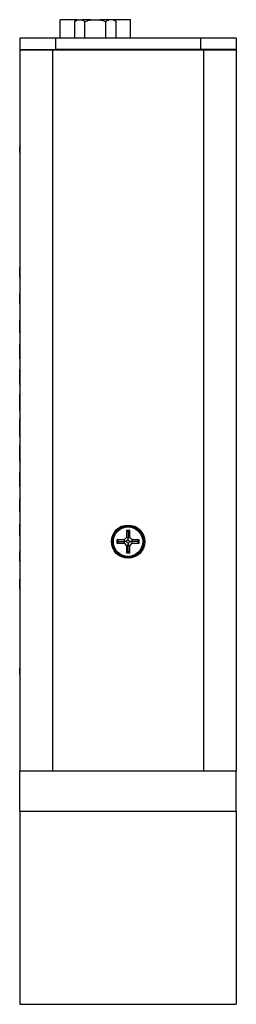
# Model space of a CAD drawing. Header units: inches. Extents: x 5.9 to 23.9, y 5 to 17.8.
# Tile 14 of 33: x 16.6 to 17.7, y 8.6 to 13.7. Entities that reach past the tile are written whole.
import ezdxf

# ---------------------------------------------------------------- set-up
doc = ezdxf.new("R2010")
doc.units = ezdxf.units.IN
doc.header["$LTSCALE"] = 2
doc.header["$MEASUREMENT"] = 0

msp = doc.modelspace()

# ---------------------------------------------------------------- linework, layer by layer
at = {"color": 7, "linetype": 'Continuous', "lineweight": 25}
for p, q in [((16.8354, 13.5568), (16.8354, 13.6512)), ((16.9203, 13.6512), (16.8354, 13.6512)), ((16.9207, 13.6515), (16.9089, 13.6397)), ((16.9089, 13.6397), (16.9089, 13.5568)), ((16.9247, 13.6515), (16.9207, 13.6515)), ((16.9247, 13.6515), (16.9471, 13.6515)), ((16.9944, 13.6515), (16.9471, 13.6515)), ((16.9629, 13.5568), (16.9629, 13.6397)), ((16.9944, 13.6515), (17.0393, 13.6515)), ((17.0866, 13.6515), (17.0393, 13.6515)), ((17.0709, 13.5568), (17.0709, 13.6397)), ((17.1091, 13.6515), (17.0866, 13.6515)), ((17.113, 13.6515), (17.1091, 13.6515)), ((17.1248, 13.6397), (17.113, 13.6515)), ((17.1982, 13.6512), (17.1134, 13.6512)), ((17.1248, 13.5568), (17.1248, 13.6397)), ((17.1982, 13.5568), (17.1982, 13.6512)), ((16.6258, 13.5568), (16.6258, 13.4968)), ((16.8108, 13.5568), (16.6258, 13.5568)), ((16.8108, 13.5568), (16.8108, 13.4968)), ((17.5608, 13.5568), (16.8108, 13.5568)), ((17.5608, 13.5568), (17.5608, 13.4968)), ((17.7458, 13.5568), (17.5608, 13.5568)), ((17.7458, 13.5568), (17.7458, 13.4968)), ((16.6258, 13.4968), (16.8108, 13.4968)), ((16.6258, 13.4968), (16.6258, 13.4958)), ((16.6258, 13.4958), (16.6258, 9.7648)), ((16.6258, 13.4958), (16.7958, 13.4958)), ((16.6608, 13.4968), (16.6608, 13.4958)), ((16.7958, 13.4958), (16.7958, 9.7648)), ((16.7958, 13.4958), (17.5758, 13.4958)), ((17.5608, 13.4968), (16.8108, 13.4968)), ((17.7458, 13.4968), (17.5608, 13.4968)), ((17.5758, 13.4958), (17.5758, 9.7648)), ((17.5758, 13.4958), (17.7458, 13.4958)), ((17.7108, 13.4968), (17.7108, 13.4958)), ((17.7458, 13.4968), (17.7458, 13.4958)), ((17.7458, 13.4958), (17.7458, 9.7648)), ((16.6253, 12.9958), (16.6258, 12.9958)), ((16.6253, 12.9648), (16.6253, 12.9958)), ((16.6253, 12.9648), (16.6258, 12.9648)), ((16.6253, 12.9373), (16.6258, 12.9373)), ((16.6253, 12.9108), (16.6258, 12.9108)), ((16.6253, 12.9108), (16.6253, 12.8903)), ((16.6253, 12.8903), (16.6258, 12.8903)), ((16.6253, 12.8885), (16.6258, 12.8885)), ((16.6253, 12.867), (16.6258, 12.867)), ((16.6253, 12.8478), (16.6258, 12.8478)), ((16.6253, 12.8095), (16.6258, 12.8095)), ((16.6253, 12.7621), (16.6258, 12.7621)), ((16.6253, 12.732), (16.6258, 12.732)), ((16.6253, 12.7291), (16.6253, 12.7173)), ((16.6253, 12.7291), (16.6258, 12.7291)), ((16.6253, 12.7173), (16.6258, 12.7173)), ((16.6253, 12.7173), (16.6253, 12.6145)), ((16.6253, 12.6145), (16.6258, 12.6145)), ((16.6253, 12.6115), (16.6258, 12.6115)), ((16.6258, 12.369), (16.6253, 12.369)), ((16.6253, 12.3683), (16.6253, 12.369)), ((16.6258, 12.3682), (16.6253, 12.3682)), ((16.6253, 12.3673), (16.6253, 12.3682)), ((16.6258, 12.3673), (16.6253, 12.3673)), ((16.6253, 12.3663), (16.6253, 12.3673)), ((16.6258, 12.3663), (16.6253, 12.3663)), ((16.6253, 12.3643), (16.6253, 12.3663)), ((16.6258, 12.3643), (16.6253, 12.3643)), ((16.6253, 12.3427), (16.6253, 12.3643)), ((16.6253, 12.3211), (16.6253, 12.3427)), ((16.6253, 12.3211), (16.6258, 12.3211)), ((16.6253, 12.3202), (16.6253, 12.3211)), ((16.6253, 12.3202), (16.6258, 12.3202)), ((16.6253, 12.3181), (16.6253, 12.3202)), ((16.6253, 12.3181), (16.6258, 12.3181)), ((16.6258, 12.2327), (16.6253, 12.2327)), ((16.6253, 12.2314), (16.6253, 12.2327)), ((16.6258, 12.2314), (16.6253, 12.2314)), ((16.6253, 12.2302), (16.6253, 12.2314)), ((16.6258, 12.2302), (16.6253, 12.2302)), ((16.6253, 12.228), (16.6253, 12.2302)), ((16.6258, 12.228), (16.6253, 12.228)), ((16.6253, 12.2076), (16.6253, 12.228)), ((16.6253, 12.1871), (16.6253, 12.2076)), ((16.6253, 12.1871), (16.6258, 12.1871)), ((16.6253, 12.1846), (16.6253, 12.1871)), ((16.6253, 12.1846), (16.6258, 12.1846)), ((16.6253, 12.1834), (16.6253, 12.1846)), ((16.6253, 12.1834), (16.6258, 12.1834)), ((16.6253, 12.1815), (16.6253, 12.1834)), ((16.6253, 12.1815), (16.6258, 12.1815)), ((16.6253, 12.1805), (16.6253, 12.1815)), ((16.6253, 12.1805), (16.6258, 12.1805)), ((16.6253, 12.1802), (16.6253, 12.1805)), ((16.6253, 12.1802), (16.6258, 12.1802)), ((16.6253, 12.1796), (16.6253, 12.1802)), ((16.6253, 12.1796), (16.6258, 12.1796)), ((16.6258, 12.0979), (16.6253, 12.0979)), ((16.6253, 12.0925), (16.6253, 12.0979)), ((16.6258, 12.0924), (16.6253, 12.0924)), ((16.6253, 12.0913), (16.6253, 12.0924)), ((16.6258, 12.0913), (16.6253, 12.0913)), ((16.6253, 12.0854), (16.6253, 12.0913)), ((16.6258, 12.0854), (16.6253, 12.0854)), ((16.6253, 12.0634), (16.6253, 12.0854)), ((16.6253, 12.0414), (16.6253, 12.0634)), ((16.6253, 12.0414), (16.6258, 12.0414)), ((16.6253, 12.0384), (16.6253, 12.0414)), ((16.6253, 12.0384), (16.6258, 12.0384)), ((16.6253, 12.0361), (16.6253, 12.0384)), ((16.6253, 12.0322), (16.6253, 12.0363)), ((16.6253, 12.0361), (16.6258, 12.0361)), ((16.6253, 12.0322), (16.6258, 12.0322)), ((16.6253, 12.0307), (16.6253, 12.0322)), ((16.6253, 12.0307), (16.6258, 12.0307)), ((16.6258, 11.9727), (16.6253, 11.9727)), ((16.6253, 11.9661), (16.6253, 11.9727)), ((16.6258, 11.9658), (16.6253, 11.9658)), ((16.6253, 11.9611), (16.6253, 11.9658)), ((16.6258, 11.9611), (16.6253, 11.9611)), ((16.6253, 11.9577), (16.6253, 11.9611)), ((16.6258, 11.9577), (16.6253, 11.9577)), ((16.6253, 11.9568), (16.6253, 11.9577)), ((16.6258, 11.9568), (16.6253, 11.9568)), ((16.6253, 11.935), (16.6253, 11.9568)), ((16.6253, 11.9132), (16.6253, 11.935)), ((16.6253, 11.9132), (16.6258, 11.9132)), ((16.6253, 11.9107), (16.6253, 11.9132)), ((16.6253, 11.9107), (16.6258, 11.9107)), ((16.6253, 11.9091), (16.6253, 11.9107)), ((16.6253, 11.9091), (16.6258, 11.9091)), ((16.6253, 11.9026), (16.6253, 11.9088)), ((16.6253, 11.9026), (16.6258, 11.9026)), ((16.6253, 11.8962), (16.6253, 11.9023)), ((16.6253, 11.8962), (16.6258, 11.8962)), ((16.6258, 11.8421), (16.6253, 11.8421)), ((16.6253, 11.8399), (16.6253, 11.8421)), ((16.6258, 11.8401), (16.6253, 11.8401)), ((16.6253, 11.8331), (16.6253, 11.8401)), ((16.6258, 11.8331), (16.6253, 11.8331)), ((16.6253, 11.8284), (16.6253, 11.8331)), ((16.6258, 11.8284), (16.6253, 11.8284)), ((16.6253, 11.8265), (16.6253, 11.8284)), ((16.6258, 11.8265), (16.6253, 11.8265)), ((16.6253, 11.8018), (16.6253, 11.8265)), ((16.6253, 11.7771), (16.6253, 11.8018)), ((16.6253, 11.7771), (16.6258, 11.7771)), ((16.6253, 11.771), (16.6253, 11.7771)), ((16.6253, 11.771), (16.6258, 11.771)), ((16.6253, 11.7692), (16.6253, 11.771)), ((16.6253, 11.7692), (16.6258, 11.7692)), ((16.6253, 11.7644), (16.6253, 11.7692)), ((16.6253, 11.7644), (16.6258, 11.7644)), ((16.6258, 11.7133), (16.6253, 11.7133)), ((16.6253, 11.7084), (16.6253, 11.7133)), ((16.6258, 11.7081), (16.6253, 11.7081)), ((16.6253, 11.703), (16.6253, 11.7081)), ((16.6258, 11.7029), (16.6253, 11.7029)), ((16.6253, 11.6959), (16.6253, 11.7029)), ((16.6258, 11.6959), (16.6253, 11.6959)), ((16.6253, 11.6876), (16.6253, 11.6959)), ((16.6258, 11.6876), (16.6253, 11.6876)), ((16.6253, 11.6687), (16.6253, 11.6876)), ((16.6253, 11.6497), (16.6253, 11.6687)), ((16.6253, 11.6497), (16.6258, 11.6497)), ((16.6253, 11.64), (16.6253, 11.6497)), ((16.6253, 11.64), (16.6258, 11.64)), ((16.6253, 11.6396), (16.6253, 11.64)), ((16.6253, 11.6396), (16.6258, 11.6396)), ((16.6253, 11.6339), (16.6253, 11.6396)), ((16.6253, 11.6311), (16.6253, 11.634)), ((16.6253, 11.6339), (16.6258, 11.6339)), ((16.6253, 11.6311), (16.6258, 11.6311)), ((16.6253, 11.6295), (16.6253, 11.6311)), ((16.6253, 11.6295), (16.6258, 11.6295)), ((16.6258, 11.5868), (16.6253, 11.5868)), ((16.6253, 11.5805), (16.6253, 11.5868)), ((16.6258, 11.5803), (16.6253, 11.5803)), ((16.6253, 11.5796), (16.6253, 11.5803)), ((16.6258, 11.5797), (16.6253, 11.5797)), ((16.6253, 11.572), (16.6253, 11.5797)), ((16.6258, 11.572), (16.6253, 11.572)), ((16.6253, 11.5688), (16.6253, 11.572)), ((16.6258, 11.5688), (16.6253, 11.5688)), ((16.6253, 11.5581), (16.6253, 11.5688)), ((16.6258, 11.5585), (16.6253, 11.5585)), ((16.6253, 11.5373), (16.6253, 11.5585)), ((16.6253, 11.5162), (16.6253, 11.5373)), ((16.6253, 11.5162), (16.6258, 11.5162)), ((16.6253, 11.5098), (16.6253, 11.5162)), ((16.6253, 11.5098), (16.6258, 11.5098)), ((16.6253, 11.5068), (16.6253, 11.5098)), ((16.6253, 11.5068), (16.6258, 11.5068)), ((16.6253, 11.502), (16.6253, 11.5068)), ((16.6253, 11.502), (16.6258, 11.502)), ((16.6253, 11.4981), (16.6253, 11.502)), ((16.6253, 11.4981), (16.6258, 11.4981)), ((16.6253, 11.4952), (16.6253, 11.4981)), ((16.6253, 11.4952), (16.6258, 11.4952)), ((16.6258, 11.4476), (16.6253, 11.4476)), ((16.6253, 11.4432), (16.6253, 11.4476)), ((16.6258, 11.4432), (16.6253, 11.4432)), ((16.6253, 11.4371), (16.6253, 11.4432)), ((16.6258, 11.4371), (16.6253, 11.4371)), ((16.6253, 11.4313), (16.6253, 11.4371)), ((16.6258, 11.4313), (16.6253, 11.4313)), ((16.6253, 11.4254), (16.6253, 11.4313)), ((16.6258, 11.4255), (16.6253, 11.4255)), ((16.6253, 11.4043), (16.6253, 11.4255)), ((16.6253, 11.3832), (16.6253, 11.4043)), ((16.6253, 11.3832), (16.6258, 11.3832)), ((16.6253, 11.3798), (16.6253, 11.3832)), ((16.6253, 11.3798), (16.6258, 11.3798)), ((16.6253, 11.3773), (16.6253, 11.3798)), ((16.6253, 11.3773), (16.6258, 11.3773)), ((16.6253, 11.3717), (16.6253, 11.3773)), ((16.6253, 11.3717), (16.6258, 11.3717)), ((16.6253, 11.3663), (16.6253, 11.3717)), ((16.6253, 11.3663), (16.6258, 11.3663)), ((16.6258, 11.3127), (16.6253, 11.3127)), ((16.6253, 11.3065), (16.6253, 11.3127)), ((16.6258, 11.3065), (16.6253, 11.3065)), ((16.6253, 11.3007), (16.6253, 11.3065)), ((16.6258, 11.3007), (16.6253, 11.3007)), ((16.6253, 11.2965), (16.6253, 11.3007)), ((16.6258, 11.2965), (16.6253, 11.2965)), ((16.6253, 11.2924), (16.6253, 11.2965)), ((16.6258, 11.2924), (16.6253, 11.2924)), ((16.6253, 11.2708), (16.6253, 11.2924)), ((16.6253, 11.2492), (16.6253, 11.2708)), ((16.6253, 11.2492), (16.6258, 11.2492)), ((16.6253, 11.2492), (16.6258, 11.2492)), ((16.6253, 11.2492), (16.6253, 11.2492)), ((16.6253, 11.2448), (16.6253, 11.2492)), ((16.6253, 11.2448), (16.6258, 11.2448)), ((16.6253, 11.2379), (16.6253, 11.2448)), ((16.6253, 11.2379), (16.6258, 11.2379)), ((16.6253, 11.2366), (16.6253, 11.2379)), ((16.6253, 11.2366), (16.6258, 11.2366)), ((16.6258, 11.1729), (16.6253, 11.1729)), ((16.6253, 11.1699), (16.6253, 11.1729)), ((16.6258, 11.1699), (16.6253, 11.1699)), ((16.6253, 11.1653), (16.6253, 11.1699)), ((16.6258, 11.1655), (16.6253, 11.1655)), ((16.6253, 11.163), (16.6253, 11.1655)), ((16.6258, 11.163), (16.6253, 11.163)), ((16.6253, 11.1615), (16.6253, 11.163)), ((16.6258, 11.1615), (16.6253, 11.1615)), ((16.6253, 11.1396), (16.6253, 11.1615)), ((16.6253, 11.1176), (16.6253, 11.1396)), ((16.6253, 11.1176), (16.6258, 11.1176)), ((16.6253, 11.1132), (16.6253, 11.1176)), ((16.6253, 11.1132), (16.6258, 11.1132)), ((16.6253, 11.1101), (16.6253, 11.1132)), ((16.6253, 11.1101), (16.6258, 11.1101)), ((16.6253, 11.1053), (16.6253, 11.1101)), ((16.6253, 11.1053), (16.6258, 11.1053)), ((16.6258, 11.0418), (16.6253, 11.0418)), ((16.6253, 11.0391), (16.6253, 11.0418)), ((16.6258, 11.039), (16.6253, 11.039)), ((16.6253, 11.0341), (16.6253, 11.039)), ((16.6258, 11.0341), (16.6253, 11.0341)), ((16.6253, 11.0307), (16.6253, 11.0341)), ((16.6258, 11.0309), (16.6253, 11.0309)), ((16.6253, 11.0105), (16.6253, 11.0309)), ((16.6253, 10.9901), (16.6253, 11.0105)), ((17.1945, 11.0086), (17.1771, 11.0086)), ((17.1771, 11.0086), (17.1771, 10.9717)), ((17.1858, 10.9999), (17.1771, 11.0086)), ((17.1858, 10.9999), (17.1945, 11.0086)), ((17.1945, 10.9717), (17.1945, 11.0086)), ((16.6253, 10.9901), (16.6258, 10.9901)), ((16.6253, 10.988), (16.6253, 10.9901)), ((16.6253, 10.988), (16.6258, 10.988)), ((16.6253, 10.9867), (16.6253, 10.988)), ((16.6253, 10.9867), (16.6258, 10.9867)), ((16.6253, 10.9822), (16.6253, 10.9867)), ((16.6253, 10.9822), (16.6258, 10.9822)), ((16.6253, 10.9791), (16.6253, 10.9822)), ((16.6253, 10.9791), (16.6258, 10.9791)), ((16.6253, 10.979), (16.6253, 10.9791)), ((16.6253, 10.979), (16.6258, 10.979)), ((17.1649, 10.9595), (17.1279, 10.9595)), ((17.1279, 10.9595), (17.1279, 10.9421)), ((17.1366, 10.9508), (17.1279, 10.9595)), ((17.1771, 10.9717), (17.1649, 10.9595)), ((17.1685, 10.9508), (17.1649, 10.9595)), ((17.1858, 10.9598), (17.1768, 10.9508)), ((17.1858, 10.9681), (17.1771, 10.9717)), ((17.1858, 10.9999), (17.1858, 10.9681)), ((17.1858, 10.9681), (17.1945, 10.9717)), ((17.1858, 10.9598), (17.1858, 10.9681)), ((17.1948, 10.9508), (17.1858, 10.9598)), ((17.2067, 10.9595), (17.1945, 10.9717)), ((17.2031, 10.9508), (17.2067, 10.9595)), ((17.2436, 10.9595), (17.2067, 10.9595)), ((17.2349, 10.9508), (17.2436, 10.9595)), ((17.2436, 10.9421), (17.2436, 10.9595)), ((17.1366, 10.9508), (17.1279, 10.9421)), ((17.1279, 10.9421), (17.1649, 10.9421)), ((17.1366, 10.9508), (17.1685, 10.9508)), ((17.1685, 10.9508), (17.1649, 10.9421)), ((17.1649, 10.9421), (17.1771, 10.9299)), ((17.1768, 10.9508), (17.1685, 10.9508)), ((17.1768, 10.9508), (17.1858, 10.9418)), ((17.1858, 10.9335), (17.1771, 10.9299)), ((17.1771, 10.9299), (17.1771, 10.8929)), ((17.1858, 10.9418), (17.1948, 10.9508)), ((17.1858, 10.9418), (17.1858, 10.9335)), ((17.1858, 10.9335), (17.1945, 10.9299)), ((17.1858, 10.9016), (17.1858, 10.9335)), ((17.1945, 10.9299), (17.2067, 10.9421)), ((17.1945, 10.8929), (17.1945, 10.9299)), ((17.1948, 10.9508), (17.2031, 10.9508)), ((17.2031, 10.9508), (17.2067, 10.9421)), ((17.2349, 10.9508), (17.2031, 10.9508)), ((17.2067, 10.9421), (17.2436, 10.9421)), ((17.2349, 10.9508), (17.2436, 10.9421)), ((16.6258, 10.8995), (16.6253, 10.8995)), ((16.6253, 10.8964), (16.6253, 10.8995)), ((16.6258, 10.8962), (16.6253, 10.8962)), ((16.6253, 10.8949), (16.6253, 10.8962)), ((16.6258, 10.8949), (16.6253, 10.8949)), ((16.6253, 10.8901), (16.6253, 10.8949)), ((16.6258, 10.8901), (16.6253, 10.8901)), ((16.6253, 10.8697), (16.6253, 10.8901)), ((16.6253, 10.8492), (16.6253, 10.8697)), ((17.1858, 10.9016), (17.1771, 10.8929)), ((17.1771, 10.8929), (17.1945, 10.8929)), ((17.1858, 10.9016), (17.1945, 10.8929)), ((16.6253, 10.8492), (16.6258, 10.8492)), ((16.6253, 10.8481), (16.6253, 10.8492)), ((16.6253, 10.8476), (16.6253, 10.8482)), ((16.6253, 10.8481), (16.6258, 10.8481)), ((16.6253, 10.8476), (16.6258, 10.8476)), ((16.6253, 10.8472), (16.6253, 10.8476)), ((16.6253, 10.8472), (16.6258, 10.8472)), ((16.6258, 10.7565), (16.6253, 10.7565)), ((16.6253, 10.7544), (16.6253, 10.7565)), ((16.6258, 10.7544), (16.6253, 10.7544)), ((16.6253, 10.7319), (16.6253, 10.7544)), ((16.6253, 10.7094), (16.6253, 10.7319)), ((16.6253, 10.7094), (16.6258, 10.7094)), ((16.6253, 10.706), (16.6253, 10.7094)), ((16.6253, 10.706), (16.6258, 10.706)), ((16.6253, 10.7051), (16.6253, 10.706)), ((16.6253, 10.7051), (16.6258, 10.7051)), ((16.6253, 10.4009), (16.6258, 10.4009)), ((16.6253, 10.3953), (16.6258, 10.3953)), ((16.6253, 10.3896), (16.6258, 10.3896)), ((16.6253, 10.3876), (16.6258, 10.3876)), ((16.6253, 10.3876), (16.6253, 10.3831)), ((16.6253, 10.3831), (16.6258, 10.3831)), ((16.6253, 10.3793), (16.6258, 10.3793)), ((16.6253, 10.3717), (16.6258, 10.3717)), ((16.6253, 10.3717), (16.6253, 10.3671)), ((16.6253, 10.3671), (16.6258, 10.3671)), ((16.6253, 10.3655), (16.6258, 10.3655)), ((16.6253, 10.3606), (16.6258, 10.3606)), ((16.6253, 10.3551), (16.6258, 10.3551)), ((16.6253, 10.3476), (16.6258, 10.3476)), ((16.6253, 10.3417), (16.6253, 10.3386)), ((16.6253, 10.3393), (16.6258, 10.3393)), ((16.6253, 10.3238), (16.6258, 10.3238)), ((16.6253, 10.3229), (16.6258, 10.3229)), ((16.6253, 10.2958), (16.6258, 10.2958)), ((16.6253, 10.2648), (16.6253, 10.2958)), ((16.6253, 10.2648), (16.6258, 10.2648)), ((16.6253, 10.2356), (16.6258, 10.2356)), ((16.6253, 10.2356), (16.6253, 10.2172)), ((16.6253, 10.2149), (16.6258, 10.2149)), ((16.6253, 10.2139), (16.6253, 10.1604)), ((16.6253, 10.2139), (16.6258, 10.2139)), ((16.6253, 10.1604), (16.6258, 10.1604)), ((16.6253, 10.1594), (16.6258, 10.1594)), ((16.6258, 9.7648), (16.6258, 9.7638)), ((16.6258, 9.7648), (16.7958, 9.7648)), ((17.7458, 9.7638), (16.6258, 9.7638)), ((16.6258, 9.5568), (16.6258, 9.7638)), ((16.6608, 9.7648), (16.6608, 9.7638)), ((16.7958, 9.7648), (17.5758, 9.7648)), ((17.5758, 9.7648), (17.7458, 9.7648)), ((17.7108, 9.7638), (17.7108, 9.7648)), ((17.7458, 9.7648), (17.7458, 9.7638)), ((17.7458, 9.5568), (17.7458, 9.7638)), ((16.6258, 9.5568), (16.6258, 8.5568)), ((16.6258, 9.5568), (17.7458, 9.5568)), ((17.7458, 9.5568), (17.7458, 8.5568)), ((16.6258, 8.5568), (17.7458, 8.5568))]:
    msp.add_line(p, q, dxfattribs=at)
at = {"color": 8, "linetype": 'Continuous', "lineweight": 25}
for p, q in [((16.8008, 13.4968), (16.8008, 13.4958)), ((17.5708, 13.4968), (17.5708, 13.4958))]:
    msp.add_line(p, q, dxfattribs=at)
at = {"color": 7, "linetype": 'Continuous', "lineweight": 25}
for radius in [0.086, 0.0806, 0.0761]:
    msp.add_circle((17.1858, 10.9508), radius, dxfattribs=at)
for points in [[(16.9089, 13.6397), (16.914, 13.6448), (16.9192, 13.649), (16.9247, 13.6515)], [(16.9471, 13.6515), (16.9526, 13.649), (16.9578, 13.6448), (16.9629, 13.6397)], [(16.9629, 13.6397), (16.973, 13.6448), (16.9834, 13.649), (16.9944, 13.6515)], [(17.0393, 13.6515), (17.0503, 13.649), (17.0608, 13.6448), (17.0709, 13.6397)], [(17.0709, 13.6397), (17.0759, 13.6448), (17.0811, 13.649), (17.0866, 13.6515)], [(17.1091, 13.6515), (17.1146, 13.649), (17.1198, 13.6448), (17.1248, 13.6397)]]:
    msp.add_open_spline(points, degree=3, dxfattribs=at)
msp.add_open_spline([(16.6253, 10.3655), (16.6253, 10.3651), (16.6253, 10.3642), (16.6253, 10.363), (16.6253, 10.3618), (16.6253, 10.361), (16.6253, 10.3606)], degree=3, knots=[0, 0, 0, 0, 0.24004, 0.479403, 0.731757, 1, 1, 1, 1], dxfattribs=at)

doc.saveas('drawing.dxf')
